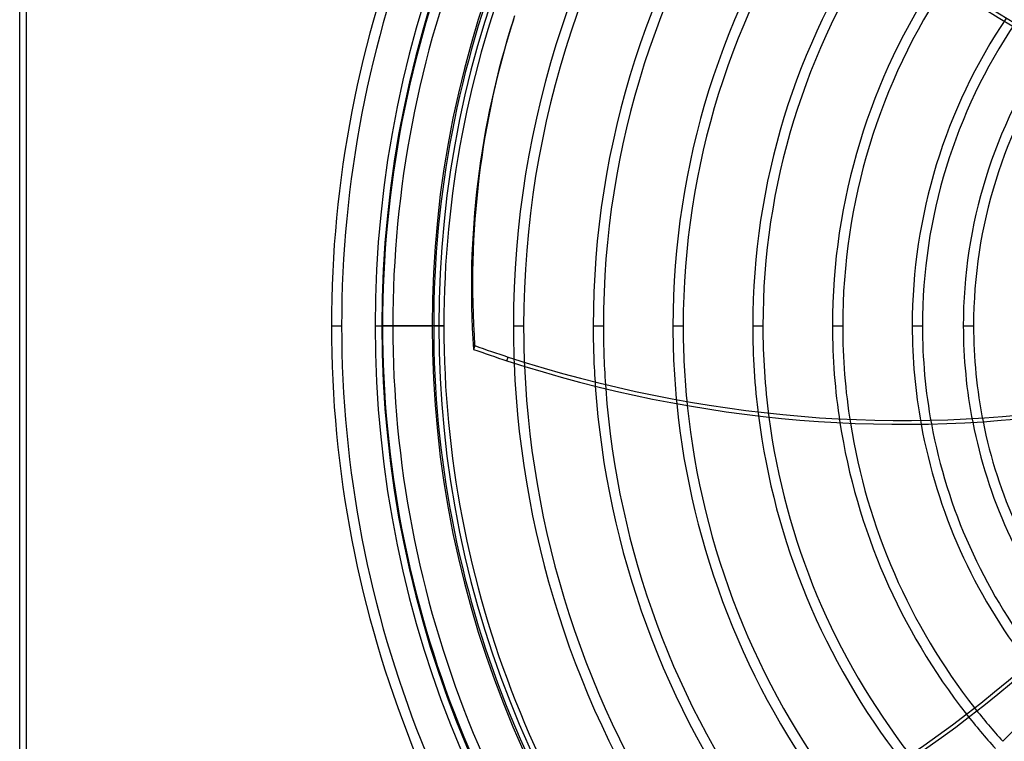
# Model space of a CAD drawing. Header units: millimetres. Extents: x -215 to 215, y -215 to 215.
# Tile 11 of 55: x -215 to -68, y -62 to 46. Entities that reach past the tile are written whole.
import ezdxf

# ---------------------------------------------------------------- set-up
doc = ezdxf.new("R2010")
doc.units = ezdxf.units.MM
doc.layers.add('MAIN-1', color=7, linetype='Continuous')
doc.layers.add('MAIN-2', color=7, linetype='Continuous')

msp = doc.modelspace()

# ---------------------------------------------------------------- linework, layer by layer
at = {"layer": 'MAIN-1'}
for p, q in [((-215, -195), (-215, 195)), ((-214, -194), (-214, 194)), ((-162, 0), (-153.5, 0)), ((-151.74, 0), (-152.5, 0))]:
    msp.add_line(p, q, dxfattribs=at)
for radius, start, end in [(162, 0, 180), (153.5, 90, 270), (152.5, 90, 270), (151.74, 136.7278, 180), (162, 180, 0), (151.74, 180, 223.2722), (141.37, 182.2513, 215.2554), (139.84, 182.475, 215.4058), (129.47, 183.9787, 216.342), (127.95, 184.1972, 216.4664), (117.58, 185.6633, 217.2134), (116.05, 185.8758, 217.3076), (105.68, 187.2955, 217.8261), (104.16, 187.5001, 217.8826), (93.79, 188.8566, 218.1067), (92.26, 189.0502, 218.113), (81.89, 190.3132, 217.9302), (80.37, 190.4897, 217.8648), (74.27, 191.1654, 217.4807), (72.74, 191.3256, 217.3502)]:
    msp.add_arc((0, 0), radius, start, end, dxfattribs=at)
for centre, major_axis, start_param, end_param in [((11.1, 149.45), (-150.84, 49.01), 0.86064, 1.408172), ((11.28, 150.01), (-150.84, 49.01), 0.86064, 1.408172), ((43.42, -14.42), (184.78, -60.04), -3.141593, -2.827433), ((-102.68, 116.82), (150.84, -49.01), -1.604014, -1.570796), ((-102.68, 116.82), (150.84, -49.01), -1.570796, -1.004743), ((-139.18, 57.09), (-93.22, -128.31), 0.86064, 1.408172), ((-138.71, 56.74), (-93.22, -128.31), 0.86064, 1.408172)]:
    msp.add_ellipse(centre, major_axis=major_axis, ratio=0.809017, start_param=start_param, end_param=end_param, dxfattribs=at)
at = {"layer": 'MAIN-2'}
for p, q in [((-168.51, 0), (-166.99, 0)), ((-168.51, 0), (-166.99, 0)), ((-168.51, 0), (-166.99, 0)), ((-168.51, 0), (-166.99, 0)), ((-168.51, 0), (-166.99, 0)), ((-168.51, 0), (-166.99, 0)), ((-152.5, 0), (-161, 0)), ((-160.89, 0), (-159.36, 0)), ((-160.89, 0), (-159.36, 0)), ((-153.26, 0), (-151.74, 0)), ((-153.26, 0), (-152.5, 0)), ((-141.37, 0), (-139.84, 0)), ((-141.37, 0), (-139.84, 0)), ((-129.47, 0), (-127.95, 0)), ((-129.47, 0), (-127.95, 0)), ((-117.58, 0), (-116.05, 0)), ((-117.58, 0), (-116.05, 0)), ((-105.68, 0), (-104.16, 0)), ((-105.68, 0), (-104.16, 0)), ((-93.79, 0), (-92.26, 0)), ((-93.79, 0), (-92.26, 0)), ((-81.89, 0), (-80.37, 0)), ((-81.89, 0), (-80.37, 0)), ((-74.27, 0), (-72.74, 0)), ((-74.27, 0), (-72.74, 0)), ((-147.14, -2.95), (-147.32, -3.51)), ((-142.33, -5.21), (-142.15, -4.65)), ((-68.39, -61.92), (-61.05, -54.58))]:
    msp.add_line(p, q, dxfattribs=at)
for radius, start, end in [(161, 0, 180), (168.51, 136.4725, 180), (166.99, 136.4524, 180), (160.89, 136.5831, 180), (159.36, 136.5789, 180), (153.26, 136.6624, 180), (141.37, 143.2554, 180), (139.84, 143.4058, 180), (129.47, 144.342, 180), (127.95, 144.4664, 180), (117.58, 145.2133, 180), (116.05, 145.3075, 180), (105.68, 145.8261, 180), (104.16, 145.8826, 180), (93.79, 146.1066, 180), (92.26, 146.113, 180), (81.89, 145.9303, 180), (80.37, 145.8649, 180), (74.27, 145.4807, 180), (72.74, 145.3502, 180), (166.99, 180, 223.5476), (161, 180, 0), (159.36, 180, 223.4211), (139.84, 180, 182.475), (127.95, 180, 184.1972), (116.05, 180, 185.8758), (104.16, 180, 187.5001), (92.26, 180, 189.0502), (80.37, 180, 190.4897), (72.74, 180, 191.3256), (168.51, 180, 223.5275), (160.89, 180, 223.4169), (153.26, 180, 223.3376), (141.37, 180, 182.2513), (129.47, 180, 183.9787), (117.58, 180, 185.6633), (105.68, 180, 187.2955), (93.79, 180, 188.8566), (81.89, 180, 190.3132), (74.27, 180, 191.1654), (92.26, 218.113, 222.1577), (93.79, 218.1067, 222.204)]:
    msp.add_arc((0, 0), radius, start, end, dxfattribs=at)
for centre, major_axis, start_param, end_param in [((43.6, -13.86), (-184.78, 60.04), 0, 0.314159), ((-102.5, 117.38), (-150.84, 49.01), 1.537579, 1.570796), ((-102.5, 117.38), (-150.84, 49.01), 1.570796, 2.13685)]:
    msp.add_ellipse(centre, major_axis=major_axis, ratio=0.809017, start_param=start_param, end_param=end_param, dxfattribs=at)

doc.saveas('drawing.dxf')
